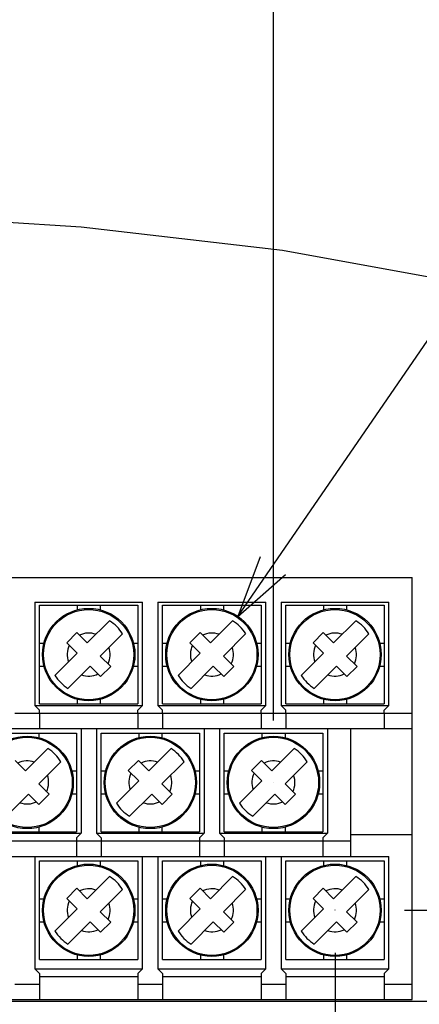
# Model space of a CAD drawing. Extents: x 31 to 410, y 32 to 287.
# Tile 29 of 41: x 281 to 294, y 157 to 189. Entities that reach past the tile are written whole.
import ezdxf

# ---------------------------------------------------------------- set-up
doc = ezdxf.new("R2010")
doc.units = 0
doc.header["$LTSCALE"] = 23.1
doc.linetypes.add('CENTER', pattern=[0.6, 0.375, -0.075, 0.075, -0.075])
doc.layers.get('0').update_dxf_attribs({"linetype": 'CONTINUOUS'})
for name, color, linetype in [('ALL_AXIS', 7, 'CONTINUOUS'), ('ALL_DIM', 7, 'CONTINUOUS'), ('ALL_FEATURES', 7, 'CONTINUOUS'), ('ALL_NOTE', 7, 'CONTINUOUS')]:
    doc.layers.add(name, color=color, linetype=linetype)
doc.dimstyles.get("Standard").update_dxf_attribs({"dimtxt": 2.5, "dimasz": 2.5, "dimexe": 1.25, "dimexo": 0.625, "dimtad": 1, "dimcen": 2.5, "dimazin": 3, "dimtfac": 1, "dimtmove": 0, "dimatfit": 3})

# ---------------------------------------------------------------- blocks, each defined once
blk = doc.blocks.new('_OPEN')
at = {"color": 0, "linetype": 'BYBLOCK'}
for p, q in [((0, 0), (-1, 0.25)), ((-1, -0.25), (0, 0)), ((-1, 0), (0, 0))]:
    blk.add_line(p, q, dxfattribs=at)
blk = doc.blocks.new('_DOT')
at = {"color": 0, "linetype": 'BYBLOCK'}
blk.add_line((-0.25, 0), (-1, 0), dxfattribs=at)
at = {"color": 0, "linetype": 'BYBLOCK', "const_width": 0.25}
blk.add_lwpolyline([(-0.125, 0, 1), (0.125, 0, 1)], format="xyb", close=True, dxfattribs=at)
blk = doc.blocks.new('*D24')
at = {"layer": 'ALL_DIM', "color": 2, "linetype": 'CONTINUOUS'}
for p, q in [((321.007, 160.658), (321.007, 160.908)), ((321.007, 160.908), (321.007, 160.258)), ((310.507, 160.658), (322.007, 160.658)), ((321.007, 149.131), (321.007, 160.258)), ((293.263, 159.858), (322.007, 159.858)), ((321.007, 159.858), (321.007, 149.131))]:
    blk.add_line(p, q, dxfattribs=at)
at = {"layer": 'ALL_DIM', "color": 2, "linetype": 'CONTINUOUS', "xscale": 2, "yscale": 2, "zscale": 2}
for name, p, rotation in [('_DOT', (321.007, 160.658), 270), ('_OPEN', (321.007, 159.858), 90)]:
    blk.add_blockref(name, p, dxfattribs=dict(at, rotation=rotation))
blk = doc.blocks.new('*D30')
at = {"layer": 'ALL_DIM', "color": 2, "linetype": 'CONTINUOUS'}
for p, q in [((291.007, 158.473), (291.007, 146.364)), ((263.007, 157.969), (263.007, 146.228)), ((263.007, 142.759), (263.007, 116.358)), ((291.007, 142.391), (291.007, 116.358)), ((263.007, 117.358), (277.007, 117.358)), ((291.007, 117.358), (277.007, 117.358))]:
    blk.add_line(p, q, dxfattribs=at)
at = {"layer": 'ALL_DIM', "color": 2, "linetype": 'CONTINUOUS', "xscale": 2, "yscale": 2, "zscale": 2, "rotation": 180}
blk.add_blockref('_OPEN', (263.007, 117.358), dxfattribs=at)
at = {"layer": 'ALL_DIM', "color": 2, "linetype": 'CONTINUOUS', "xscale": 2, "yscale": 2, "zscale": 2}
blk.add_blockref('_OPEN', (291.007, 117.358), dxfattribs=at)
blk = doc.blocks.new('*D33')
at = {"layer": 'ALL_DIM', "color": 2, "linetype": 'CONTINUOUS'}
for p, q in [((265.007, 167.785), (265.007, 214.358)), ((289.007, 166.016), (289.007, 214.358)), ((265.007, 213.358), (277.007, 213.358)), ((289.007, 213.358), (277.007, 213.358)), ((277.007, 213.358), (312.003, 213.358))]:
    blk.add_line(p, q, dxfattribs=at)
at = {"layer": 'ALL_DIM', "color": 2, "linetype": 'CONTINUOUS', "xscale": 2, "yscale": 2, "zscale": 2, "rotation": 180}
blk.add_blockref('_OPEN', (265.007, 213.358), dxfattribs=at)
at = {"layer": 'ALL_DIM', "color": 2, "linetype": 'CONTINUOUS', "xscale": 2, "yscale": 2, "zscale": 2}
blk.add_blockref('_OPEN', (289.007, 213.358), dxfattribs=at)
blk = doc.blocks.new('*D37')
at = {"layer": 'ALL_DIM', "color": 2, "linetype": 'CONTINUOUS'}
for p, q in [((263.007, 171.935), (263.007, 200.358)), ((299.507, 167.808), (299.507, 200.358)), ((281.257, 199.358), (255.152, 199.358)), ((263.007, 199.358), (281.257, 199.358)), ((299.507, 199.358), (281.257, 199.358))]:
    blk.add_line(p, q, dxfattribs=at)
at = {"layer": 'ALL_DIM', "color": 2, "linetype": 'CONTINUOUS', "xscale": 2, "yscale": 2, "zscale": 2, "rotation": 180}
blk.add_blockref('_OPEN', (263.007, 199.358), dxfattribs=at)
at = {"layer": 'ALL_DIM', "color": 2, "linetype": 'CONTINUOUS', "xscale": 2, "yscale": 2, "zscale": 2}
blk.add_blockref('_OPEN', (299.507, 199.358), dxfattribs=at)

msp = doc.modelspace()

# ---------------------------------------------------------------- linework, layer by layer
at = {"color": 7, "linetype": 'CONTINUOUS'}
for p, q in [((276.521, 182.443), (282.759, 182.042)), ((282.759, 182.042), (289.3, 181.287)), ((289.3, 181.287), (299.49, 179.419))]:
    msp.add_line(p, q, dxfattribs=at)
at = {"layer": 'ALL_AXIS', "color": 7, "linetype": 'CONTINUOUS'}
for p, q in [((260.507, 170.658), (293.507, 170.658)), ((293.507, 156.958), (293.507, 170.658)), ((281.407, 166.258), (281.407, 165.758)), ((281.407, 166.258), (284.607, 166.258)), ((284.607, 166.258), (284.607, 165.758)), ((285.407, 166.258), (285.407, 165.758)), ((285.407, 166.258), (288.607, 166.258)), ((288.607, 166.258), (288.607, 165.758)), ((289.407, 166.258), (289.407, 165.758)), ((289.407, 166.258), (292.607, 166.258)), ((292.607, 166.258), (292.607, 165.758)), ((264.607, 165.758), (293.507, 165.758)), ((291.507, 165.758), (291.507, 161.608)), ((279.407, 162.108), (282.607, 162.108)), ((282.607, 162.108), (282.607, 161.608)), ((283.407, 162.108), (283.407, 161.608)), ((283.407, 162.108), (286.607, 162.108)), ((286.607, 162.108), (286.607, 161.608)), ((287.407, 162.108), (287.407, 161.608)), ((287.407, 162.108), (290.607, 162.108)), ((290.607, 162.108), (290.607, 161.608)), ((293.507, 162.308), (291.507, 162.308)), ((266.607, 161.608), (291.507, 161.608)), ((281.407, 157.708), (284.607, 157.708)), ((285.407, 157.708), (288.607, 157.708)), ((289.407, 157.708), (292.607, 157.708)), ((281.407, 157.458), (281.407, 156.958)), ((284.607, 157.458), (284.607, 156.958)), ((285.407, 157.458), (285.407, 156.958)), ((288.607, 157.458), (288.607, 156.958)), ((289.407, 157.458), (289.407, 156.958)), ((292.607, 157.458), (292.607, 156.958)), ((264.607, 156.958), (293.507, 156.958))]:
    msp.add_line(p, q, dxfattribs=at)
at = {"layer": 'ALL_AXIS', "color": 9, "linetype": 'CONTINUOUS'}
for p, q in [((280.607, 166.258), (281.407, 166.258)), ((284.607, 166.258), (285.407, 166.258)), ((288.607, 166.258), (289.407, 166.258)), ((292.607, 166.258), (293.507, 166.258)), ((282.607, 162.108), (283.407, 162.108)), ((286.607, 162.108), (287.407, 162.108)), ((290.607, 162.108), (291.507, 162.108)), ((280.607, 157.458), (281.407, 157.458)), ((284.607, 157.458), (285.407, 157.458)), ((288.607, 157.458), (289.407, 157.458)), ((292.607, 157.458), (293.507, 157.458))]:
    msp.add_line(p, q, dxfattribs=at)
at = {"layer": 'ALL_AXIS', "color": 7, "linetype": 'CENTER'}
for p, q in [((289.007, 164.008), (289.007, 164.007)), ((289.007, 164.008), (289.009, 164.008)), ((291.007, 159.858), (291.005, 159.858)), ((291.007, 159.858), (291.007, 159.858))]:
    msp.add_line(p, q, dxfattribs=at)
at = {"layer": 'ALL_FEATURES', "color": 7, "linetype": 'CONTINUOUS'}
for p, q in [((281.257, 169.858), (281.257, 166.508)), ((281.257, 169.858), (284.757, 169.858)), ((281.407, 166.558), (281.407, 169.758)), ((281.407, 169.758), (284.607, 169.758)), ((282.632, 169.758), (282.632, 169.61)), ((283.382, 169.758), (283.382, 169.61)), ((284.607, 169.758), (284.607, 166.558)), ((284.757, 166.508), (284.757, 169.858)), ((285.257, 169.858), (285.257, 166.508)), ((285.257, 169.858), (288.757, 169.858)), ((285.407, 166.558), (285.407, 169.758)), ((285.407, 169.758), (288.607, 169.758)), ((286.632, 169.758), (286.632, 169.61)), ((287.382, 169.758), (287.382, 169.61)), ((288.607, 169.758), (288.607, 166.558)), ((288.757, 166.508), (288.757, 169.858)), ((289.257, 169.858), (289.257, 166.508)), ((289.257, 169.858), (292.757, 169.858)), ((289.407, 166.558), (289.407, 169.758)), ((289.407, 169.758), (292.607, 169.758)), ((290.632, 169.758), (290.632, 169.61)), ((291.382, 169.758), (291.382, 169.61)), ((292.607, 169.758), (292.607, 166.558)), ((292.757, 166.508), (292.757, 169.858)), ((282.959, 168.535), (283.68, 169.256)), ((286.959, 168.535), (287.68, 169.256)), ((290.959, 168.535), (291.68, 169.256)), ((282.292, 168.543), (282.622, 168.872)), ((282.622, 168.872), (282.959, 168.535)), ((284.104, 168.831), (283.384, 168.11)), ((286.292, 168.543), (286.622, 168.872)), ((286.622, 168.872), (286.959, 168.535)), ((288.104, 168.831), (287.384, 168.11)), ((290.292, 168.543), (290.622, 168.872)), ((290.622, 168.872), (290.959, 168.535)), ((292.104, 168.831), (291.384, 168.11)), ((281.407, 168.533), (281.554, 168.533)), ((282.292, 168.543), (282.63, 168.205)), ((284.459, 168.533), (284.607, 168.533)), ((285.407, 168.533), (285.554, 168.533)), ((286.292, 168.543), (286.63, 168.205)), ((288.459, 168.533), (288.607, 168.533)), ((289.407, 168.533), (289.554, 168.533)), ((290.292, 168.543), (290.63, 168.205)), ((292.459, 168.533), (292.607, 168.533)), ((281.909, 167.484), (282.63, 168.205)), ((285.909, 167.484), (286.63, 168.205)), ((289.909, 167.484), (290.63, 168.205)), ((283.384, 168.11), (283.721, 167.773)), ((287.384, 168.11), (287.721, 167.773)), ((291.384, 168.11), (291.721, 167.773)), ((281.407, 167.783), (281.554, 167.783)), ((282.333, 167.06), (283.054, 167.781)), ((283.391, 167.443), (283.054, 167.781)), ((283.721, 167.773), (283.391, 167.443)), ((284.459, 167.783), (284.607, 167.783)), ((285.407, 167.783), (285.554, 167.783)), ((286.333, 167.06), (287.054, 167.781)), ((287.391, 167.443), (287.054, 167.781)), ((287.721, 167.773), (287.391, 167.443)), ((288.459, 167.783), (288.607, 167.783)), ((289.407, 167.783), (289.554, 167.783)), ((290.333, 167.06), (291.054, 167.781)), ((291.391, 167.443), (291.054, 167.781)), ((291.721, 167.773), (291.391, 167.443)), ((292.459, 167.783), (292.607, 167.783)), ((281.407, 166.558), (284.607, 166.558)), ((282.632, 166.705), (282.632, 166.558)), ((283.382, 166.705), (283.382, 166.558)), ((285.407, 166.558), (288.607, 166.558)), ((286.632, 166.705), (286.632, 166.558)), ((287.382, 166.705), (287.382, 166.558)), ((289.407, 166.558), (292.607, 166.558)), ((290.632, 166.705), (290.632, 166.558)), ((291.382, 166.705), (291.382, 166.558)), ((281.407, 166.358), (281.257, 166.508)), ((281.257, 166.508), (284.757, 166.508)), ((281.407, 166.258), (281.407, 166.358)), ((284.757, 166.508), (284.607, 166.358)), ((284.607, 166.258), (284.607, 166.358)), ((285.407, 166.358), (285.257, 166.508)), ((285.257, 166.508), (288.757, 166.508)), ((285.407, 166.258), (285.407, 166.358)), ((288.757, 166.508), (288.607, 166.358)), ((288.607, 166.258), (288.607, 166.358)), ((289.257, 166.508), (292.757, 166.508)), ((289.407, 166.358), (289.257, 166.508)), ((289.407, 166.258), (289.407, 166.358)), ((292.757, 166.508), (292.607, 166.358)), ((292.607, 166.258), (292.607, 166.358)), ((279.407, 165.608), (282.607, 165.608)), ((281.382, 165.608), (281.382, 165.46)), ((282.607, 165.608), (282.607, 162.408)), ((282.757, 165.758), (282.757, 162.358)), ((283.257, 165.758), (283.257, 162.358)), ((283.407, 162.408), (283.407, 165.608)), ((283.407, 165.608), (286.607, 165.608)), ((284.632, 165.608), (284.632, 165.46)), ((285.382, 165.608), (285.382, 165.46)), ((286.607, 165.608), (286.607, 162.408)), ((286.757, 165.758), (286.757, 162.358)), ((287.257, 165.758), (287.257, 162.358)), ((287.407, 162.408), (287.407, 165.608)), ((287.407, 165.608), (290.607, 165.608)), ((288.632, 165.608), (288.632, 165.46)), ((289.382, 165.608), (289.382, 165.46)), ((290.607, 165.608), (290.607, 162.408)), ((290.757, 165.758), (290.757, 162.358)), ((280.959, 164.385), (281.68, 165.106)), ((284.959, 164.385), (285.68, 165.106)), ((288.959, 164.385), (289.68, 165.106)), ((280.622, 164.722), (280.959, 164.385)), ((282.104, 164.681), (281.384, 163.96)), ((284.292, 164.393), (284.622, 164.722)), ((284.622, 164.722), (284.959, 164.385)), ((286.104, 164.681), (285.384, 163.96)), ((288.292, 164.393), (288.622, 164.722)), ((288.622, 164.722), (288.959, 164.385)), ((290.104, 164.681), (289.384, 163.96)), ((282.459, 164.383), (282.607, 164.383)), ((283.407, 164.383), (283.554, 164.383)), ((284.292, 164.393), (284.63, 164.055)), ((286.459, 164.383), (286.607, 164.383)), ((287.407, 164.383), (287.554, 164.383)), ((288.292, 164.393), (288.63, 164.055)), ((290.459, 164.383), (290.607, 164.383)), ((283.909, 163.334), (284.63, 164.055)), ((287.909, 163.334), (288.63, 164.055)), ((281.384, 163.96), (281.721, 163.623)), ((285.384, 163.96), (285.721, 163.623)), ((289.384, 163.96), (289.721, 163.623)), ((280.333, 162.91), (281.054, 163.631)), ((281.391, 163.293), (281.054, 163.631)), ((281.721, 163.623), (281.391, 163.293)), ((282.459, 163.633), (282.607, 163.633)), ((283.407, 163.633), (283.554, 163.633)), ((284.333, 162.91), (285.054, 163.631)), ((285.391, 163.293), (285.054, 163.631)), ((285.721, 163.623), (285.391, 163.293)), ((286.459, 163.633), (286.607, 163.633)), ((287.407, 163.633), (287.554, 163.633)), ((288.333, 162.91), (289.054, 163.631)), ((289.391, 163.293), (289.054, 163.631)), ((289.721, 163.623), (289.391, 163.293)), ((290.459, 163.633), (290.607, 163.633)), ((279.407, 162.408), (282.607, 162.408)), ((281.382, 162.555), (281.382, 162.408)), ((283.407, 162.408), (286.607, 162.408)), ((284.632, 162.555), (284.632, 162.408)), ((285.382, 162.555), (285.382, 162.408)), ((287.407, 162.408), (290.607, 162.408)), ((288.632, 162.555), (288.632, 162.408)), ((289.382, 162.555), (289.382, 162.408)), ((279.257, 162.358), (282.757, 162.358)), ((282.757, 162.358), (282.607, 162.208)), ((282.607, 162.208), (282.607, 162.108)), ((283.257, 162.358), (286.757, 162.358)), ((283.407, 162.208), (283.257, 162.358)), ((283.407, 162.208), (283.407, 162.108)), ((286.757, 162.358), (286.607, 162.208)), ((286.607, 162.208), (286.607, 162.108)), ((287.257, 162.358), (290.757, 162.358)), ((287.407, 162.208), (287.257, 162.358)), ((287.407, 162.208), (287.407, 162.108)), ((290.757, 162.358), (290.607, 162.208)), ((290.607, 162.208), (290.607, 162.108)), ((281.257, 161.608), (281.257, 157.958)), ((281.407, 158.258), (281.407, 161.458)), ((281.407, 161.458), (284.607, 161.458)), ((282.632, 161.458), (282.632, 161.31)), ((283.382, 161.458), (283.382, 161.31)), ((284.607, 161.458), (284.607, 158.258)), ((284.757, 157.958), (284.757, 161.608)), ((285.257, 161.608), (285.257, 157.958)), ((285.407, 158.258), (285.407, 161.458)), ((285.407, 161.458), (288.607, 161.458)), ((286.632, 161.458), (286.632, 161.31)), ((287.382, 161.458), (287.382, 161.31)), ((288.607, 161.458), (288.607, 158.258)), ((288.757, 157.958), (288.757, 161.608)), ((289.257, 161.608), (289.257, 157.958)), ((289.407, 158.258), (289.407, 161.458)), ((289.407, 161.458), (292.607, 161.458)), ((290.632, 161.458), (290.632, 161.31)), ((291.382, 161.458), (291.382, 161.31)), ((291.507, 161.608), (292.757, 161.608)), ((292.607, 161.458), (292.607, 158.258)), ((292.757, 157.958), (292.757, 161.608)), ((282.959, 160.235), (283.68, 160.956)), ((286.959, 160.235), (287.68, 160.956)), ((290.959, 160.235), (291.68, 160.956)), ((282.292, 160.243), (282.622, 160.572)), ((282.622, 160.572), (282.959, 160.235)), ((284.104, 160.531), (283.384, 159.81)), ((286.292, 160.243), (286.622, 160.572)), ((286.622, 160.572), (286.959, 160.235)), ((288.104, 160.531), (287.384, 159.81)), ((290.292, 160.243), (290.622, 160.572)), ((290.622, 160.572), (290.959, 160.235)), ((292.104, 160.531), (291.384, 159.81)), ((281.407, 160.233), (281.554, 160.233)), ((282.292, 160.243), (282.63, 159.905)), ((284.459, 160.233), (284.607, 160.233)), ((285.407, 160.233), (285.554, 160.233)), ((286.292, 160.243), (286.63, 159.905)), ((288.459, 160.233), (288.607, 160.233)), ((289.407, 160.233), (289.554, 160.233)), ((290.292, 160.243), (290.63, 159.905)), ((292.459, 160.233), (292.607, 160.233)), ((281.909, 159.184), (282.63, 159.905)), ((283.384, 159.81), (283.721, 159.473)), ((285.909, 159.184), (286.63, 159.905)), ((287.384, 159.81), (287.721, 159.473)), ((289.909, 159.184), (290.63, 159.905)), ((291.384, 159.81), (291.721, 159.473)), ((281.407, 159.483), (281.554, 159.483)), ((282.333, 158.76), (283.054, 159.481)), ((283.391, 159.143), (283.054, 159.481)), ((283.721, 159.473), (283.391, 159.143)), ((284.459, 159.483), (284.607, 159.483)), ((285.407, 159.483), (285.554, 159.483)), ((286.333, 158.76), (287.054, 159.481)), ((287.391, 159.143), (287.054, 159.481)), ((287.721, 159.473), (287.391, 159.143)), ((288.459, 159.483), (288.607, 159.483)), ((289.407, 159.483), (289.554, 159.483)), ((290.333, 158.76), (291.054, 159.481)), ((291.391, 159.143), (291.054, 159.481)), ((291.721, 159.473), (291.391, 159.143)), ((292.459, 159.483), (292.607, 159.483)), ((281.407, 158.258), (284.607, 158.258)), ((282.632, 158.405), (282.632, 158.258)), ((283.382, 158.405), (283.382, 158.258)), ((285.407, 158.258), (288.607, 158.258)), ((286.632, 158.405), (286.632, 158.258)), ((287.382, 158.405), (287.382, 158.258)), ((289.407, 158.258), (292.607, 158.258)), ((290.632, 158.405), (290.632, 158.258)), ((291.382, 158.405), (291.382, 158.258)), ((281.257, 157.958), (284.757, 157.958)), ((281.407, 157.808), (281.257, 157.958)), ((284.757, 157.958), (284.607, 157.808)), ((285.257, 157.958), (288.757, 157.958)), ((285.407, 157.808), (285.257, 157.958)), ((288.757, 157.958), (288.607, 157.808)), ((289.257, 157.958), (292.757, 157.958)), ((289.407, 157.808), (289.257, 157.958)), ((292.757, 157.958), (292.607, 157.808)), ((281.407, 157.808), (281.407, 157.458)), ((284.607, 157.808), (284.607, 157.458)), ((285.407, 157.808), (285.407, 157.458)), ((288.607, 157.808), (288.607, 157.458)), ((289.407, 157.808), (289.407, 157.458)), ((292.607, 157.808), (292.607, 157.458))]:
    msp.add_line(p, q, dxfattribs=at)
at = {"layer": 'ALL_FEATURES', "color": 9, "linetype": 'CONTINUOUS'}
msp.add_line((294.04, 156.897), (259.042, 156.897), dxfattribs=at)
at = {"layer": 'ALL_FEATURES', "color": 7, "linetype": 'CONTINUOUS'}
for centre in [(283.007, 168.158), (287.007, 168.158), (291.007, 168.158), (281.007, 164.008), (285.007, 164.008), (289.007, 164.008), (283.007, 159.858), (287.007, 159.858), (291.007, 159.858)]:
    msp.add_circle(centre, 1.5, dxfattribs=at)
at = {"layer": 'ALL_FEATURES', "color": 9, "linetype": 'CONTINUOUS'}
for centre in [(283.007, 168.158), (287.007, 168.158), (291.007, 168.158), (281.007, 164.008), (285.007, 164.008), (289.007, 164.008), (283.007, 159.858), (287.007, 159.858), (291.007, 159.858)]:
    msp.add_circle(centre, 1.465, dxfattribs=at)
at = {"layer": 'ALL_FEATURES', "color": 7, "linetype": 'CONTINUOUS'}
for centre, start, end in [((283.007, 168.158), 31.531, 58.469), ((287.007, 168.158), 31.531, 58.469), ((291.007, 168.158), 31.531, 58.469), ((283.007, 168.158), 211.531, 238.469), ((287.007, 168.158), 211.531, 238.469), ((291.007, 168.158), 211.531, 238.469), ((281.007, 164.008), 31.531, 58.469), ((285.007, 164.008), 31.531, 58.469), ((289.007, 164.008), 31.531, 58.469), ((285.007, 164.008), 211.531, 238.469), ((289.007, 164.008), 211.531, 238.469), ((283.007, 159.858), 31.531, 58.469), ((287.007, 159.858), 31.531, 58.469), ((291.007, 159.858), 31.531, 58.469), ((283.007, 159.858), 211.531, 238.469), ((287.007, 159.858), 211.531, 238.469), ((291.007, 159.858), 211.531, 238.469)]:
    msp.add_arc(centre, 1.288, start, end, dxfattribs=at)
at = {"layer": 'ALL_FEATURES', "color": 9, "linetype": 'CONTINUOUS'}
for centre, start, end in [((283.007, 168.158), 70.4475, 115.4834), ((287.007, 168.158), 70.4475, 115.4834), ((291.007, 168.158), 70.4475, 115.4834), ((283.007, 168.158), 154.5166, 199.5525), ((287.007, 168.158), 154.5166, 199.5525), ((291.007, 168.158), 154.5166, 199.5525), ((283.007, 168.158), 334.5166, 19.5525), ((287.007, 168.158), 334.5166, 19.5525), ((291.007, 168.158), 334.5166, 19.5525), ((283.007, 168.158), 250.4475, 295.4834), ((287.007, 168.158), 250.4475, 295.4834), ((291.007, 168.158), 250.4475, 295.4834), ((281.007, 164.008), 70.4475, 115.4834), ((285.007, 164.008), 70.4475, 115.4834), ((289.007, 164.008), 70.4475, 115.4834), ((285.007, 164.008), 154.5166, 199.5525), ((289.007, 164.008), 154.5166, 199.5525), ((281.007, 164.008), 334.5166, 19.5525), ((285.007, 164.008), 334.5166, 19.5525), ((289.007, 164.008), 334.5166, 19.5525), ((281.007, 164.008), 250.4475, 295.4834), ((285.007, 164.008), 250.4475, 295.4834), ((289.007, 164.008), 250.4475, 295.4834), ((283.007, 159.858), 70.4475, 115.4834), ((287.007, 159.858), 70.4475, 115.4834), ((291.007, 159.858), 70.4475, 115.4834), ((283.007, 159.858), 154.5166, 199.5525), ((287.007, 159.858), 154.5166, 199.5525), ((291.007, 159.858), 154.5166, 199.5525), ((283.007, 159.858), 334.5166, 19.5525), ((287.007, 159.858), 334.5166, 19.5525), ((291.007, 159.858), 334.5166, 19.5525), ((283.007, 159.858), 250.4475, 295.4834), ((287.007, 159.858), 250.4475, 295.4834), ((291.007, 159.858), 250.4475, 295.4834)]:
    msp.add_arc(centre, 0.698, start, end, dxfattribs=at)
at = {"layer": 'ALL_NOTE', "color": 2, "linetype": 'CONTINUOUS'}
msp.add_line((287.851, 169.398), (324.427, 222.62), dxfattribs=at)
msp.add_lwpolyline([(288.571, 171.329), (287.851, 169.398), (289.396, 170.763)], dxfattribs=at)

# ---------------------------------------------------------------- dimensions: what is measured, and where the dimension line sits
at = {"layer": 'ALL_DIM', "color": 2, "linetype": 'CONTINUOUS'}
for base, p1, p2, picture, middle in [((289.007, 213.358), (265.007, 167.785), (289.007, 166.016), '*D33', (292.739, 214.158)), ((299.507, 199.358), (263.007, 171.935), (299.507, 167.808), '*D37', (255.152, 200.158)), ((291.007, 117.358), (263.007, 157.969), (291.007, 158.473), '*D30', (267.375, 118.158))]:
    dim = msp.add_linear_dim(base=base, p1=p1, p2=p2, dimstyle='Standard', dxfattribs=at)
    dim.commit()
    dim.dimension.update_dxf_attribs({"geometry": picture, "text_midpoint": middle, "dimtype": 128})
dim = msp.add_linear_dim(base=(321.007, 160.658), p1=(293.263, 159.858), p2=(310.507, 160.658), angle=90, dimstyle='Standard', override={"dimblk2": 'DOT', "dimsah": 1}, dxfattribs=at)
dim.commit()
dim.dimension.update_dxf_attribs({"geometry": '*D24', "text_midpoint": (320.207, 149.131), "dimtype": 128})

doc.saveas('drawing.dxf')
